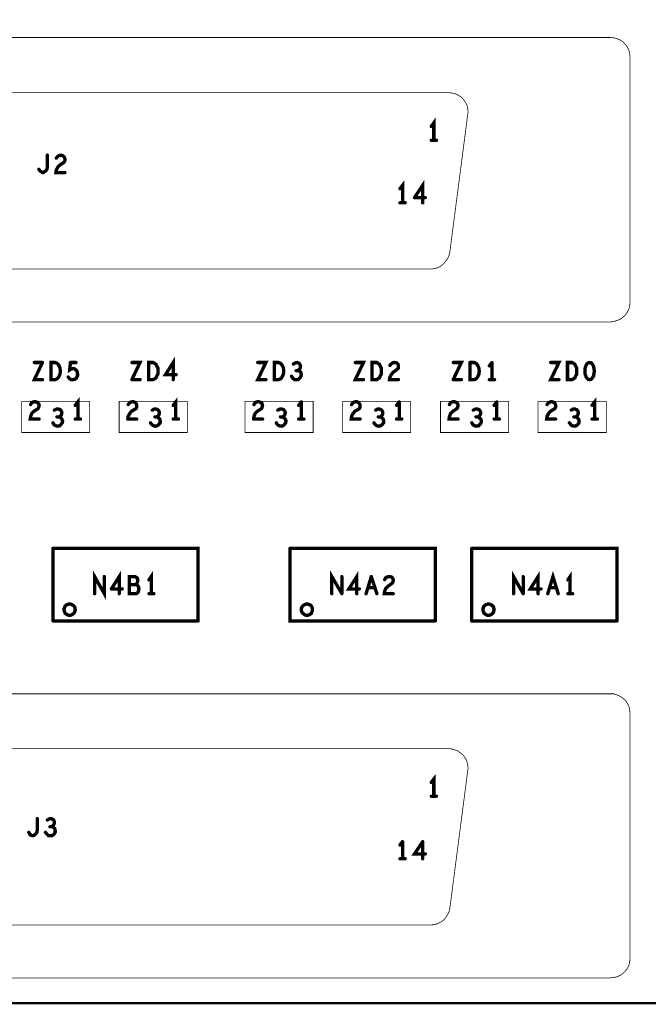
# Model space of a CAD drawing. Extents: x 23.5 to 56.6, y 21.5 to 42.6.
# Tile 8 of 38: x 34.8 to 36.5, y 30.2 to 32.9. Entities that reach past the tile are written whole.
import ezdxf

# ---------------------------------------------------------------- set-up
doc = ezdxf.new("R2010")
doc.units = 0
doc.layers.add('1', color=2, linetype='CONTINUOUS')

msp = doc.modelspace()

# ---------------------------------------------------------------- linework, layer by layer
at = {"layer": '1'}
for points, const_width in [([(51.994, 30.239), (26.584, 30.239), (26.584, 34.919)], 0.006), ([(36.361, 32.069), (36.371, 32.07), (36.379, 32.073), (36.388, 32.076), (36.395, 32.082), (36.402, 32.088), (36.407, 32.096), (36.411, 32.104), (36.413, 32.113), (36.414, 32.122), (36.414, 32.78), (36.413, 32.79), (36.411, 32.798), (36.407, 32.807), (36.402, 32.814), (36.395, 32.821), (36.388, 32.826), (36.379, 32.83), (36.371, 32.832), (36.361, 32.833), (33.309, 32.833)], 0.002), ([(33.256, 32.78), (33.256, 32.122), (33.257, 32.113), (33.26, 32.104), (33.264, 32.096), (33.269, 32.088), (33.275, 32.082), (33.283, 32.076), (33.291, 32.073), (33.3, 32.07), (33.309, 32.069), (36.361, 32.069)], 0.002), ([(33.756, 32.685), (35.926, 32.685), (35.935, 32.684), (35.944, 32.682), (35.953, 32.678), (35.96, 32.673), (35.967, 32.666), (35.972, 32.659), (35.976, 32.651), (35.978, 32.642), (35.979, 32.633), (35.978, 32.626), (35.93, 32.257), (35.928, 32.248), (35.924, 32.239), (35.919, 32.232), (35.913, 32.225), (35.906, 32.219), (35.898, 32.215), (35.889, 32.212), (35.878, 32.211)], 0.002), ([(35.878, 32.211), (33.804, 32.211), (33.795, 32.212), (33.786, 32.214), (33.778, 32.218), (33.77, 32.223), (33.764, 32.23), (33.758, 32.237), (33.754, 32.246), (33.752, 32.257), (33.703, 32.626)], 0.002), ([(35.887, 32.557), (35.887, 32.604), (35.88, 32.594)], 0.009), ([(35.88, 32.557), (35.894, 32.557)], 0.009), ([(34.848, 32.479), (34.849, 32.486), (34.849, 32.517)], 0.009), ([(34.886, 32.517), (34.881, 32.516), (34.877, 32.514), (34.873, 32.509)], 0.009), ([(34.882, 32.49), (34.894, 32.498), (34.896, 32.502), (34.896, 32.507), (34.895, 32.511)], 0.009), ([(34.886, 32.517), (34.891, 32.515), (34.895, 32.511)], 0.009), ([(34.848, 32.479), (34.845, 32.475), (34.841, 32.472), (34.837, 32.47), (34.833, 32.472), (34.829, 32.475), (34.826, 32.479)], 0.009), ([(34.882, 32.49), (34.877, 32.485), (34.873, 32.477), (34.872, 32.47), (34.896, 32.47)], 0.009), ([(35.803, 32.389), (35.803, 32.436), (35.796, 32.427)], 0.009), ([(35.857, 32.389), (35.857, 32.436), (35.835, 32.403)], 0.009), ([(35.835, 32.403), (35.864, 32.403)], 0.009), ([(35.796, 32.389), (35.81, 32.389)], 0.009), ([(34.836, 31.96), (34.814, 31.914), (34.836, 31.914)], 0.009), ([(34.836, 31.96), (34.814, 31.96)], 0.009), ([(34.883, 31.929), (34.881, 31.924), (34.878, 31.919), (34.875, 31.916), (34.87, 31.914), (34.859, 31.914), (34.859, 31.96), (34.87, 31.96), (34.875, 31.958), (34.878, 31.955), (34.881, 31.95), (34.883, 31.945), (34.884, 31.937), (34.883, 31.929)], 0.009), ([(34.911, 31.96), (34.909, 31.94), (34.914, 31.943), (34.918, 31.944), (34.922, 31.943), (34.926, 31.94), (34.929, 31.936), (34.93, 31.93), (34.93, 31.924), (34.927, 31.918), (34.923, 31.915), (34.918, 31.914), (34.912, 31.914), (34.908, 31.917), (34.905, 31.921)], 0.009), ([(34.911, 31.96), (34.926, 31.96)], 0.009), ([(35.076, 31.914), (35.098, 31.96), (35.076, 31.96)], 0.009), ([(35.146, 31.929), (35.143, 31.924), (35.141, 31.919), (35.137, 31.916), (35.133, 31.914), (35.121, 31.914), (35.121, 31.96), (35.133, 31.96), (35.137, 31.958), (35.141, 31.955), (35.143, 31.95), (35.146, 31.945), (35.146, 31.937), (35.146, 31.929)], 0.009), ([(35.187, 31.914), (35.187, 31.96), (35.166, 31.927), (35.195, 31.927)], 0.009), ([(35.414, 31.96), (35.436, 31.96), (35.414, 31.914), (35.436, 31.914)], 0.009), ([(35.459, 31.914), (35.459, 31.96), (35.47, 31.96), (35.475, 31.958), (35.478, 31.955), (35.481, 31.95), (35.483, 31.945), (35.484, 31.937), (35.483, 31.929), (35.481, 31.924), (35.478, 31.919), (35.475, 31.916), (35.47, 31.914), (35.459, 31.914)], 0.009), ([(35.522, 31.938), (35.525, 31.941), (35.528, 31.945), (35.529, 31.949), (35.528, 31.954), (35.525, 31.958), (35.52, 31.96), (35.515, 31.959), (35.51, 31.956)], 0.009), ([(35.698, 31.914), (35.676, 31.914), (35.698, 31.96), (35.676, 31.96)], 0.009), ([(35.746, 31.945), (35.743, 31.95), (35.741, 31.955), (35.737, 31.958), (35.733, 31.96), (35.721, 31.96), (35.721, 31.914), (35.733, 31.914), (35.737, 31.916), (35.741, 31.919), (35.743, 31.924), (35.746, 31.929), (35.746, 31.937), (35.746, 31.945)], 0.009), ([(35.792, 31.95), (35.791, 31.955), (35.787, 31.959), (35.781, 31.96), (35.777, 31.959), (35.773, 31.957), (35.769, 31.952)], 0.009), ([(35.778, 31.934), (35.789, 31.942), (35.792, 31.945), (35.792, 31.95)], 0.009), ([(35.939, 31.914), (35.961, 31.96), (35.939, 31.96)], 0.009), ([(35.984, 31.96), (35.984, 31.914), (35.995, 31.914)], 0.009), ([(36, 31.958), (35.995, 31.96), (35.984, 31.96)], 0.009), ([(36.006, 31.924), (36.008, 31.929), (36.009, 31.937), (36.008, 31.945), (36.006, 31.95), (36.003, 31.955), (36, 31.958)], 0.009), ([(36.036, 31.951), (36.043, 31.96)], 0.009), ([(36.043, 31.96), (36.043, 31.914)], 0.009), ([(36.223, 31.914), (36.201, 31.914), (36.223, 31.96), (36.201, 31.96)], 0.009), ([(36.271, 31.929), (36.268, 31.924), (36.266, 31.919), (36.262, 31.916), (36.258, 31.914), (36.246, 31.914), (36.246, 31.96), (36.258, 31.96), (36.262, 31.958), (36.266, 31.955), (36.268, 31.95), (36.271, 31.945), (36.271, 31.937), (36.271, 31.929)], 0.009), ([(36.305, 31.914), (36.301, 31.915), (36.297, 31.919), (36.295, 31.924), (36.293, 31.93), (36.293, 31.937), (36.293, 31.944), (36.295, 31.95), (36.297, 31.955), (36.301, 31.959), (36.305, 31.96), (36.31, 31.959), (36.313, 31.955), (36.316, 31.95), (36.317, 31.944), (36.318, 31.937), (36.317, 31.93), (36.316, 31.924), (36.313, 31.919), (36.31, 31.915), (36.305, 31.914)], 0.009), ([(35.505, 31.923), (35.508, 31.918), (35.513, 31.914), (35.518, 31.914), (35.523, 31.914), (35.527, 31.918), (35.53, 31.923), (35.531, 31.928), (35.53, 31.933), (35.526, 31.937), (35.522, 31.938), (35.517, 31.938)], 0.009), ([(35.778, 31.934), (35.773, 31.928), (35.769, 31.921), (35.768, 31.914), (35.792, 31.914)], 0.009), ([(36.006, 31.924), (36.003, 31.919), (36, 31.916), (35.995, 31.914)], 0.009), ([(35.076, 31.914), (35.098, 31.914)], 0.009), ([(35.939, 31.914), (35.961, 31.914)], 0.009), ([(36.05, 31.914), (36.036, 31.914)], 0.009), ([(34.963, 31.856), (34.78, 31.856), (34.78, 31.772)], 0.002), ([(34.78, 31.772), (34.963, 31.772), (34.963, 31.856)], 0.002), ([(34.822, 31.853), (34.826, 31.849), (34.827, 31.845), (34.826, 31.84), (34.824, 31.836), (34.813, 31.829), (34.807, 31.823), (34.804, 31.815), (34.803, 31.808), (34.827, 31.808)], 0.009), ([(34.822, 31.853), (34.816, 31.855), (34.811, 31.854), (34.807, 31.852), (34.804, 31.847)], 0.009), ([(34.924, 31.845), (34.931, 31.854), (34.931, 31.808)], 0.009), ([(35.042, 31.856), (35.225, 31.856), (35.225, 31.772), (35.042, 31.772), (35.042, 31.856)], 0.002), ([(35.066, 31.815), (35.07, 31.823), (35.075, 31.829), (35.087, 31.836), (35.089, 31.84), (35.089, 31.845), (35.088, 31.849), (35.084, 31.853), (35.079, 31.855), (35.074, 31.854), (35.07, 31.852), (35.066, 31.847)], 0.009), ([(35.194, 31.808), (35.194, 31.854), (35.187, 31.845)], 0.009), ([(35.38, 31.856), (35.38, 31.772), (35.563, 31.772), (35.563, 31.856), (35.38, 31.856)], 0.002), ([(35.427, 31.845), (35.426, 31.849), (35.422, 31.853), (35.416, 31.855), (35.411, 31.854), (35.407, 31.852), (35.404, 31.847)], 0.009), ([(35.413, 31.829), (35.424, 31.836), (35.426, 31.84), (35.427, 31.845)], 0.009), ([(35.524, 31.845), (35.531, 31.854)], 0.009), ([(35.531, 31.854), (35.531, 31.808)], 0.009), ([(35.642, 31.856), (35.825, 31.856), (35.825, 31.772), (35.642, 31.772), (35.642, 31.856)], 0.002), ([(35.666, 31.847), (35.67, 31.852), (35.674, 31.854), (35.679, 31.855), (35.684, 31.853), (35.688, 31.849), (35.689, 31.845), (35.689, 31.84), (35.687, 31.836), (35.675, 31.829), (35.67, 31.823), (35.666, 31.815), (35.665, 31.808), (35.689, 31.808)], 0.009), ([(35.787, 31.845), (35.794, 31.854)], 0.009), ([(35.794, 31.854), (35.794, 31.808)], 0.009), ([(35.905, 31.856), (35.905, 31.772), (36.088, 31.772), (36.088, 31.856), (35.905, 31.856)], 0.002), ([(35.951, 31.84), (35.949, 31.836), (35.938, 31.829), (35.932, 31.823), (35.929, 31.815), (35.928, 31.808), (35.952, 31.808)], 0.009), ([(35.951, 31.84), (35.952, 31.845), (35.951, 31.849), (35.947, 31.853), (35.941, 31.855), (35.936, 31.854), (35.932, 31.852), (35.929, 31.847)], 0.009), ([(36.049, 31.845), (36.056, 31.854)], 0.009), ([(36.056, 31.854), (36.056, 31.808)], 0.009), ([(36.167, 31.856), (36.35, 31.856), (36.35, 31.772), (36.167, 31.772), (36.167, 31.856)], 0.002), ([(36.191, 31.815), (36.195, 31.823), (36.2, 31.829), (36.212, 31.836), (36.214, 31.84), (36.214, 31.845), (36.213, 31.849), (36.209, 31.853), (36.204, 31.855), (36.199, 31.854), (36.195, 31.852), (36.191, 31.847)], 0.009), ([(36.319, 31.808), (36.319, 31.854), (36.312, 31.845)], 0.009), ([(34.864, 31.798), (34.867, 31.793), (34.872, 31.79), (34.877, 31.789), (34.882, 31.79), (34.886, 31.794), (34.889, 31.798), (34.89, 31.803), (34.888, 31.808), (34.884, 31.812), (34.88, 31.814), (34.875, 31.814)], 0.009), ([(34.88, 31.814), (34.884, 31.816), (34.887, 31.82), (34.888, 31.825), (34.887, 31.829), (34.884, 31.833), (34.879, 31.835), (34.874, 31.835), (34.868, 31.832)], 0.009), ([(35.066, 31.815), (35.065, 31.808)], 0.009), ([(35.138, 31.814), (35.143, 31.814), (35.146, 31.816), (35.149, 31.82), (35.15, 31.825), (35.149, 31.829), (35.146, 31.833), (35.141, 31.835), (35.136, 31.835), (35.131, 31.832)], 0.009), ([(35.143, 31.814), (35.147, 31.812), (35.151, 31.808), (35.152, 31.803), (35.152, 31.798), (35.149, 31.794), (35.144, 31.79)], 0.009), ([(35.404, 31.815), (35.403, 31.808)], 0.009), ([(35.413, 31.829), (35.407, 31.823), (35.404, 31.815)], 0.009), ([(35.48, 31.814), (35.484, 31.816), (35.487, 31.82), (35.488, 31.825), (35.487, 31.829), (35.484, 31.833), (35.479, 31.835), (35.474, 31.835), (35.468, 31.832)], 0.009), ([(35.49, 31.803), (35.488, 31.808), (35.484, 31.812), (35.48, 31.814), (35.475, 31.814)], 0.009), ([(35.738, 31.814), (35.743, 31.814), (35.746, 31.816), (35.749, 31.82), (35.75, 31.825), (35.749, 31.829), (35.746, 31.833), (35.741, 31.835), (35.736, 31.835), (35.731, 31.832)], 0.009), ([(35.743, 31.814), (35.747, 31.812), (35.751, 31.808), (35.752, 31.803)], 0.009), ([(35.993, 31.832), (35.999, 31.835)], 0.009), ([(36.005, 31.814), (36.009, 31.816), (36.012, 31.82), (36.013, 31.825), (36.012, 31.829), (36.009, 31.833), (36.004, 31.835), (35.999, 31.835)], 0.009), ([(36.015, 31.803), (36.013, 31.808), (36.009, 31.812), (36.005, 31.814), (36, 31.814)], 0.009), ([(36.191, 31.815), (36.19, 31.808), (36.214, 31.808)], 0.009), ([(36.268, 31.814), (36.272, 31.812), (36.276, 31.808), (36.277, 31.803), (36.277, 31.798), (36.274, 31.794), (36.269, 31.79), (36.264, 31.789), (36.259, 31.79), (36.255, 31.793), (36.251, 31.798)], 0.009), ([(36.256, 31.832), (36.261, 31.835), (36.266, 31.835), (36.271, 31.833), (36.274, 31.829), (36.275, 31.825), (36.274, 31.82), (36.271, 31.816), (36.268, 31.814), (36.263, 31.814)], 0.009), ([(34.938, 31.808), (34.924, 31.808)], 0.009), ([(35.065, 31.808), (35.089, 31.808)], 0.009), ([(35.144, 31.79), (35.139, 31.789), (35.134, 31.79), (35.13, 31.793), (35.126, 31.798)], 0.009), ([(35.187, 31.808), (35.201, 31.808)], 0.009), ([(35.403, 31.808), (35.427, 31.808)], 0.009), ([(35.464, 31.798), (35.467, 31.793), (35.472, 31.79), (35.477, 31.789), (35.482, 31.79), (35.486, 31.794), (35.489, 31.798), (35.49, 31.803)], 0.009), ([(35.538, 31.808), (35.524, 31.808)], 0.009), ([(35.752, 31.803), (35.752, 31.798), (35.749, 31.794), (35.744, 31.79), (35.739, 31.789), (35.734, 31.79), (35.73, 31.793), (35.726, 31.798)], 0.009), ([(35.801, 31.808), (35.787, 31.808)], 0.009), ([(36.002, 31.789), (35.997, 31.79), (35.992, 31.793), (35.989, 31.798)], 0.009), ([(36.015, 31.803), (36.014, 31.798), (36.011, 31.794), (36.007, 31.79), (36.002, 31.789)], 0.009), ([(36.063, 31.808), (36.049, 31.808)], 0.009), ([(36.312, 31.808), (36.326, 31.808)], 0.009), ([(34.864, 31.461), (34.864, 31.266)], 0.009), ([(34.864, 31.461), (35.254, 31.461), (35.254, 31.266)], 0.009), ([(35.501, 31.461), (35.501, 31.266), (35.891, 31.266)], 0.009), ([(35.891, 31.266), (35.891, 31.461), (35.501, 31.461)], 0.009), ([(35.989, 31.266), (35.989, 31.461)], 0.009), ([(35.989, 31.461), (36.379, 31.461), (36.379, 31.266)], 0.009), ([(34.976, 31.339), (34.976, 31.385), (35.002, 31.339), (35.002, 31.385)], 0.009), ([(35.042, 31.339), (35.042, 31.385), (35.021, 31.352)], 0.009), ([(35.122, 31.376), (35.128, 31.385), (35.128, 31.339)], 0.009), ([(35.64, 31.339), (35.613, 31.385), (35.613, 31.339)], 0.009), ([(35.687, 31.352), (35.659, 31.352), (35.68, 31.385), (35.68, 31.339)], 0.009), ([(36.127, 31.339), (36.101, 31.385), (36.101, 31.339)], 0.009), ([(36.175, 31.352), (36.146, 31.352), (36.167, 31.385), (36.167, 31.339)], 0.009), ([(36.193, 31.339), (36.207, 31.385), (36.221, 31.339)], 0.009), ([(36.253, 31.339), (36.253, 31.385), (36.247, 31.376)], 0.009), ([(35.084, 31.385), (35.069, 31.385), (35.069, 31.339), (35.088, 31.339), (35.092, 31.342), (35.094, 31.346), (35.095, 31.352), (35.094, 31.357), (35.091, 31.362), (35.087, 31.363)], 0.009), ([(35.069, 31.363), (35.087, 31.363), (35.089, 31.366)], 0.009), ([(35.089, 31.366), (35.091, 31.37), (35.092, 31.375), (35.091, 31.38), (35.088, 31.383), (35.084, 31.385)], 0.009), ([(35.64, 31.339), (35.64, 31.385)], 0.009), ([(35.719, 31.385), (35.705, 31.339)], 0.009), ([(35.734, 31.339), (35.719, 31.385)], 0.009), ([(35.755, 31.377), (35.758, 31.382), (35.762, 31.384), (35.767, 31.385), (35.773, 31.384), (35.777, 31.38), (35.778, 31.375), (35.777, 31.37), (35.775, 31.367), (35.764, 31.359), (35.758, 31.353), (35.755, 31.346), (35.754, 31.339), (35.778, 31.339)], 0.009), ([(36.127, 31.339), (36.127, 31.385)], 0.009), ([(35.021, 31.352), (35.05, 31.352)], 0.009), ([(35.135, 31.339), (35.122, 31.339)], 0.009), ([(35.71, 31.355), (35.729, 31.355)], 0.009), ([(36.216, 31.355), (36.198, 31.355)], 0.009), ([(36.26, 31.339), (36.247, 31.339)], 0.009), ([(34.924, 31.296), (34.923, 31.299), (34.923, 31.301), (34.922, 31.304), (34.92, 31.306), (34.918, 31.308), (34.916, 31.309), (34.914, 31.31), (34.911, 31.311), (34.909, 31.311), (34.906, 31.311), (34.904, 31.31), (34.901, 31.309), (34.899, 31.308), (34.897, 31.306), (34.896, 31.304), (34.895, 31.301), (34.894, 31.299), (34.894, 31.296), (34.894, 31.294), (34.895, 31.291), (34.896, 31.289), (34.897, 31.286), (34.899, 31.285), (34.901, 31.283), (34.904, 31.282), (34.906, 31.281), (34.909, 31.281), (34.911, 31.281), (34.914, 31.282), (34.916, 31.283), (34.918, 31.285), (34.92, 31.286), (34.922, 31.289), (34.923, 31.291), (34.923, 31.294), (34.924, 31.296)], 0.009), ([(35.561, 31.296), (35.561, 31.299), (35.56, 31.301), (35.559, 31.304), (35.558, 31.306), (35.556, 31.308), (35.554, 31.309), (35.551, 31.31), (35.549, 31.311), (35.546, 31.311), (35.544, 31.311), (35.541, 31.31), (35.539, 31.309), (35.537, 31.308), (35.535, 31.306), (35.533, 31.304), (35.532, 31.301), (35.531, 31.299), (35.531, 31.296), (35.531, 31.294), (35.532, 31.291), (35.533, 31.289), (35.535, 31.286), (35.537, 31.285), (35.539, 31.283), (35.541, 31.282), (35.544, 31.281), (35.546, 31.281), (35.549, 31.281), (35.551, 31.282), (35.554, 31.283), (35.556, 31.285), (35.558, 31.286), (35.559, 31.289), (35.56, 31.291), (35.561, 31.294), (35.561, 31.296)], 0.009), ([(36.049, 31.296), (36.048, 31.299), (36.048, 31.301), (36.047, 31.304), (36.045, 31.306), (36.043, 31.308), (36.041, 31.309), (36.039, 31.31), (36.036, 31.311), (36.034, 31.311), (36.031, 31.311), (36.029, 31.31), (36.026, 31.309), (36.024, 31.308), (36.022, 31.306), (36.021, 31.304), (36.02, 31.301), (36.019, 31.299), (36.019, 31.296), (36.019, 31.294), (36.02, 31.291), (36.021, 31.289), (36.022, 31.286), (36.024, 31.285), (36.026, 31.283), (36.029, 31.282), (36.031, 31.281), (36.034, 31.281), (36.036, 31.281), (36.039, 31.282), (36.041, 31.283), (36.043, 31.285), (36.045, 31.286), (36.047, 31.289), (36.048, 31.291), (36.048, 31.294), (36.049, 31.296)], 0.009), ([(35.254, 31.266), (34.864, 31.266)], 0.009), ([(35.989, 31.266), (36.379, 31.266)], 0.009), ([(33.309, 31.07), (33.3, 31.07), (33.291, 31.067), (33.283, 31.063), (33.275, 31.058), (33.269, 31.052), (33.264, 31.044), (33.26, 31.036), (33.257, 31.027), (33.256, 31.018), (33.256, 30.359), (33.257, 30.35), (33.26, 30.341), (33.264, 30.333), (33.269, 30.326), (33.275, 30.319), (33.283, 30.314), (33.291, 30.31), (33.3, 30.308), (33.309, 30.307), (36.361, 30.307)], 0.002), ([(36.361, 30.307), (36.371, 30.308), (36.379, 30.31), (36.388, 30.314), (36.395, 30.319), (36.402, 30.326), (36.407, 30.333), (36.411, 30.341), (36.413, 30.35), (36.414, 30.359), (36.414, 31.018), (36.413, 31.027), (36.411, 31.036), (36.407, 31.044), (36.402, 31.052), (36.395, 31.058), (36.388, 31.063), (36.379, 31.067), (36.371, 31.07), (36.361, 31.07), (33.309, 31.07)], 0.002), ([(33.756, 30.923), (35.926, 30.923), (35.935, 30.922), (35.944, 30.919), (35.953, 30.916), (35.96, 30.91), (35.967, 30.904), (35.972, 30.896), (35.976, 30.888), (35.978, 30.879), (35.979, 30.87), (35.978, 30.863), (35.93, 30.494), (35.928, 30.485), (35.924, 30.477), (35.919, 30.469), (35.913, 30.462), (35.906, 30.457), (35.898, 30.453), (35.889, 30.45), (35.878, 30.449)], 0.002), ([(35.878, 30.449), (33.804, 30.449), (33.795, 30.449), (33.786, 30.452), (33.778, 30.456), (33.77, 30.461), (33.764, 30.467), (33.758, 30.475), (33.754, 30.483), (33.752, 30.494), (33.703, 30.863)], 0.002), ([(35.887, 30.795), (35.887, 30.841), (35.88, 30.832)], 0.009), ([(35.88, 30.795), (35.894, 30.795)], 0.009), ([(34.822, 30.704), (34.822, 30.735)], 0.009), ([(34.859, 30.735), (34.854, 30.734), (34.849, 30.731)], 0.009), ([(34.859, 30.735), (34.864, 30.733), (34.867, 30.729), (34.868, 30.724), (34.867, 30.72), (34.864, 30.716), (34.861, 30.713), (34.856, 30.713)], 0.009), ([(34.822, 30.704), (34.821, 30.698), (34.817, 30.693), (34.814, 30.69), (34.809, 30.689), (34.805, 30.69), (34.802, 30.693)], 0.009), ([(34.861, 30.713), (34.865, 30.712), (34.869, 30.708), (34.87, 30.703), (34.87, 30.698), (34.867, 30.693), (34.862, 30.689), (34.857, 30.689), (34.852, 30.689), (34.848, 30.693), (34.844, 30.698)], 0.009), ([(34.799, 30.698), (34.802, 30.693)], 0.009), ([(35.796, 30.664), (35.803, 30.673)], 0.009), ([(35.803, 30.673), (35.803, 30.627)], 0.009), ([(35.864, 30.64), (35.835, 30.64), (35.857, 30.673)], 0.009), ([(35.857, 30.673), (35.857, 30.627)], 0.009), ([(35.81, 30.627), (35.796, 30.627)], 0.009)]:
    msp.add_lwpolyline(points, dxfattribs=dict(at, const_width=const_width))
for points, const_width in [([(35.88225, 32.594, 1), (35.87775, 32.594, 1)], 0.0045), ([(35.88225, 32.557, 1), (35.87775, 32.557, 1)], 0.0045), ([(35.88925, 32.557, 1), (35.88475, 32.557, 1)], 0.0045), ([(35.89625, 32.557, 1), (35.89175, 32.557, 1)], 0.0045), ([(34.85125, 32.517, 1), (34.84675, 32.517, 1)], 0.0045), ([(34.87525, 32.509, 1), (34.87075, 32.509, 1)], 0.0045), ([(34.88825, 32.517, 1), (34.88375, 32.517, 1)], 0.0045), ([(34.88825, 32.517, 1), (34.88375, 32.517, 1)], 0.0045), ([(34.89725, 32.511, 1), (34.89275, 32.511, 1)], 0.0045), ([(34.89725, 32.511, 1), (34.89275, 32.511, 1)], 0.0045), ([(34.82825, 32.479, 1), (34.82375, 32.479, 1)], 0.0045), ([(34.85025, 32.479, 1), (34.84575, 32.479, 1)], 0.0045), ([(34.85025, 32.479, 1), (34.84575, 32.479, 1)], 0.0045), ([(34.88425, 32.49, 1), (34.87975, 32.49, 1)], 0.0045), ([(34.88425, 32.49, 1), (34.87975, 32.49, 1)], 0.0045), ([(34.89825, 32.47, 1), (34.89375, 32.47, 1)], 0.0045), ([(35.79825, 32.427, 1), (35.79375, 32.427, 1)], 0.0045), ([(35.83725, 32.403, 1), (35.83275, 32.403, 1)], 0.0045), ([(35.83725, 32.403, 1), (35.83275, 32.403, 1)], 0.0045), ([(35.86625, 32.403, 1), (35.86175, 32.403, 1)], 0.0045), ([(35.79825, 32.389, 1), (35.79375, 32.389, 1)], 0.0045), ([(35.80525, 32.389, 1), (35.80075, 32.389, 1)], 0.0045), ([(35.81225, 32.389, 1), (35.80775, 32.389, 1)], 0.0045), ([(35.85925, 32.389, 1), (35.85475, 32.389, 1)], 0.0045), ([(35.8785, 32.211, 1), (35.8775, 32.211, 1)], 0.001), ([(35.8785, 32.211, 1), (35.8775, 32.211, 1)], 0.001), ([(36.3615, 32.069, 1), (36.3605, 32.069, 1)], 0.001), ([(36.3615, 32.069, 1), (36.3605, 32.069, 1)], 0.001), ([(34.81625, 31.96, 1), (34.81175, 31.96, 1)], 0.0045), ([(34.83825, 31.96, 1), (34.83375, 31.96, 1)], 0.0045), ([(34.83825, 31.96, 1), (34.83375, 31.96, 1)], 0.0045), ([(34.91325, 31.96, 1), (34.90875, 31.96, 1)], 0.0045), ([(34.91325, 31.96, 1), (34.90875, 31.96, 1)], 0.0045), ([(34.92825, 31.96, 1), (34.92375, 31.96, 1)], 0.0045), ([(35.07825, 31.96, 1), (35.07375, 31.96, 1)], 0.0045), ([(35.41625, 31.96, 1), (35.41175, 31.96, 1)], 0.0045), ([(35.51225, 31.956, 1), (35.50775, 31.956, 1)], 0.0045), ([(35.67825, 31.96, 1), (35.67375, 31.96, 1)], 0.0045), ([(35.77125, 31.952, 1), (35.76675, 31.952, 1)], 0.0045), ([(35.79425, 31.95, 1), (35.78975, 31.95, 1)], 0.0045), ([(35.79425, 31.95, 1), (35.78975, 31.95, 1)], 0.0045), ([(35.94125, 31.96, 1), (35.93675, 31.96, 1)], 0.0045), ([(35.98625, 31.96, 1), (35.98175, 31.96, 1)], 0.0045), ([(35.98625, 31.96, 1), (35.98175, 31.96, 1)], 0.0045), ([(36.00225, 31.958, 1), (35.99775, 31.958, 1)], 0.0045), ([(36.00225, 31.958, 1), (35.99775, 31.958, 1)], 0.0045), ([(36.03825, 31.951, 1), (36.03375, 31.951, 1)], 0.0045), ([(36.04525, 31.96, 1), (36.04075, 31.96, 1)], 0.0045), ([(36.04525, 31.96, 1), (36.04075, 31.96, 1)], 0.0045), ([(36.20325, 31.96, 1), (36.19875, 31.96, 1)], 0.0045), ([(34.88525, 31.929, 1), (34.88075, 31.929, 1)], 0.0045), ([(34.88525, 31.929, 1), (34.88075, 31.929, 1)], 0.0045), ([(34.90725, 31.921, 1), (34.90275, 31.921, 1)], 0.0045), ([(35.14825, 31.929, 1), (35.14375, 31.929, 1)], 0.0045), ([(35.14825, 31.929, 1), (35.14375, 31.929, 1)], 0.0045), ([(35.19725, 31.927, 1), (35.19275, 31.927, 1)], 0.0045), ([(35.50725, 31.923, 1), (35.50275, 31.923, 1)], 0.0045), ([(35.51925, 31.938, 1), (35.51475, 31.938, 1)], 0.0045), ([(35.52425, 31.938, 1), (35.51975, 31.938, 1)], 0.0045), ([(35.74825, 31.945, 1), (35.74375, 31.945, 1)], 0.0045), ([(35.74825, 31.945, 1), (35.74375, 31.945, 1)], 0.0045), ([(35.78025, 31.934, 1), (35.77575, 31.934, 1)], 0.0045), ([(35.78025, 31.934, 1), (35.77575, 31.934, 1)], 0.0045), ([(36.00825, 31.924, 1), (36.00375, 31.924, 1)], 0.0045), ([(36.00825, 31.924, 1), (36.00375, 31.924, 1)], 0.0045), ([(36.27325, 31.929, 1), (36.26875, 31.929, 1)], 0.0045), ([(36.27325, 31.929, 1), (36.26875, 31.929, 1)], 0.0045), ([(34.83825, 31.914, 1), (34.83375, 31.914, 1)], 0.0045), ([(35.07825, 31.914, 1), (35.07375, 31.914, 1)], 0.0045), ([(35.07825, 31.914, 1), (35.07375, 31.914, 1)], 0.0045), ([(35.10025, 31.914, 1), (35.09575, 31.914, 1)], 0.0045), ([(35.18925, 31.914, 1), (35.18475, 31.914, 1)], 0.0045), ([(35.43825, 31.914, 1), (35.43375, 31.914, 1)], 0.0045), ([(35.46125, 31.914, 1), (35.45675, 31.914, 1)], 0.0045), ([(35.46125, 31.914, 1), (35.45675, 31.914, 1)], 0.0045), ([(35.70025, 31.914, 1), (35.69575, 31.914, 1)], 0.0045), ([(35.79425, 31.914, 1), (35.78975, 31.914, 1)], 0.0045), ([(35.94125, 31.914, 1), (35.93675, 31.914, 1)], 0.0045), ([(35.94125, 31.914, 1), (35.93675, 31.914, 1)], 0.0045), ([(35.96325, 31.914, 1), (35.95875, 31.914, 1)], 0.0045), ([(35.99725, 31.914, 1), (35.99275, 31.914, 1)], 0.0045), ([(35.99725, 31.914, 1), (35.99275, 31.914, 1)], 0.0045), ([(36.03825, 31.914, 1), (36.03375, 31.914, 1)], 0.0045), ([(36.04525, 31.914, 1), (36.04075, 31.914, 1)], 0.0045), ([(36.05225, 31.914, 1), (36.04775, 31.914, 1)], 0.0045), ([(36.22525, 31.914, 1), (36.22075, 31.914, 1)], 0.0045), ([(36.30725, 31.914, 1), (36.30275, 31.914, 1)], 0.0045), ([(36.30725, 31.914, 1), (36.30275, 31.914, 1)], 0.0045), ([(34.80625, 31.847, 1), (34.80175, 31.847, 1)], 0.0045), ([(34.82425, 31.853, 1), (34.81975, 31.853, 1)], 0.0045), ([(34.82425, 31.853, 1), (34.81975, 31.853, 1)], 0.0045), ([(34.92625, 31.845, 1), (34.92175, 31.845, 1)], 0.0045), ([(34.9635, 31.856, 1), (34.9625, 31.856, 1)], 0.001), ([(34.9635, 31.856, 1), (34.9625, 31.856, 1)], 0.001), ([(35.0425, 31.856, 1), (35.0415, 31.856, 1)], 0.001), ([(35.0425, 31.856, 1), (35.0415, 31.856, 1)], 0.001), ([(35.06825, 31.847, 1), (35.06375, 31.847, 1)], 0.0045), ([(35.18925, 31.845, 1), (35.18475, 31.845, 1)], 0.0045), ([(35.3805, 31.856, 1), (35.3795, 31.856, 1)], 0.001), ([(35.3805, 31.856, 1), (35.3795, 31.856, 1)], 0.001), ([(35.40625, 31.847, 1), (35.40175, 31.847, 1)], 0.0045), ([(35.42925, 31.845, 1), (35.42475, 31.845, 1)], 0.0045), ([(35.42925, 31.845, 1), (35.42475, 31.845, 1)], 0.0045), ([(35.52625, 31.845, 1), (35.52175, 31.845, 1)], 0.0045), ([(35.53325, 31.854, 1), (35.52875, 31.854, 1)], 0.0045), ([(35.53325, 31.854, 1), (35.52875, 31.854, 1)], 0.0045), ([(35.6425, 31.856, 1), (35.6415, 31.856, 1)], 0.001), ([(35.6425, 31.856, 1), (35.6415, 31.856, 1)], 0.001), ([(35.66825, 31.847, 1), (35.66375, 31.847, 1)], 0.0045), ([(35.78925, 31.845, 1), (35.78475, 31.845, 1)], 0.0045), ([(35.79625, 31.854, 1), (35.79175, 31.854, 1)], 0.0045), ([(35.79625, 31.854, 1), (35.79175, 31.854, 1)], 0.0045), ([(35.9055, 31.856, 1), (35.9045, 31.856, 1)], 0.001), ([(35.9055, 31.856, 1), (35.9045, 31.856, 1)], 0.001), ([(35.93125, 31.847, 1), (35.92675, 31.847, 1)], 0.0045), ([(35.95325, 31.84, 1), (35.94875, 31.84, 1)], 0.0045), ([(35.95325, 31.84, 1), (35.94875, 31.84, 1)], 0.0045), ([(36.05125, 31.845, 1), (36.04675, 31.845, 1)], 0.0045), ([(36.05825, 31.854, 1), (36.05375, 31.854, 1)], 0.0045), ([(36.05825, 31.854, 1), (36.05375, 31.854, 1)], 0.0045), ([(36.1675, 31.856, 1), (36.1665, 31.856, 1)], 0.001), ([(36.1675, 31.856, 1), (36.1665, 31.856, 1)], 0.001), ([(36.19325, 31.847, 1), (36.18875, 31.847, 1)], 0.0045), ([(36.31425, 31.845, 1), (36.30975, 31.845, 1)], 0.0045), ([(34.87025, 31.832, 1), (34.86575, 31.832, 1)], 0.0045), ([(34.87725, 31.814, 1), (34.87275, 31.814, 1)], 0.0045), ([(34.88225, 31.814, 1), (34.87775, 31.814, 1)], 0.0045), ([(35.06825, 31.815, 1), (35.06375, 31.815, 1)], 0.0045), ([(35.06825, 31.815, 1), (35.06375, 31.815, 1)], 0.0045), ([(35.13325, 31.832, 1), (35.12875, 31.832, 1)], 0.0045), ([(35.14025, 31.814, 1), (35.13575, 31.814, 1)], 0.0045), ([(35.14525, 31.814, 1), (35.14075, 31.814, 1)], 0.0045), ([(35.40625, 31.815, 1), (35.40175, 31.815, 1)], 0.0045), ([(35.40625, 31.815, 1), (35.40175, 31.815, 1)], 0.0045), ([(35.41525, 31.829, 1), (35.41075, 31.829, 1)], 0.0045), ([(35.41525, 31.829, 1), (35.41075, 31.829, 1)], 0.0045), ([(35.47025, 31.832, 1), (35.46575, 31.832, 1)], 0.0045), ([(35.47725, 31.814, 1), (35.47275, 31.814, 1)], 0.0045), ([(35.48225, 31.814, 1), (35.47775, 31.814, 1)], 0.0045), ([(35.73325, 31.832, 1), (35.72875, 31.832, 1)], 0.0045), ([(35.74025, 31.814, 1), (35.73575, 31.814, 1)], 0.0045), ([(35.74525, 31.814, 1), (35.74075, 31.814, 1)], 0.0045), ([(35.99525, 31.832, 1), (35.99075, 31.832, 1)], 0.0045), ([(36.00125, 31.835, 1), (35.99675, 31.835, 1)], 0.0045), ([(36.00125, 31.835, 1), (35.99675, 31.835, 1)], 0.0045), ([(36.00225, 31.814, 1), (35.99775, 31.814, 1)], 0.0045), ([(36.00725, 31.814, 1), (36.00275, 31.814, 1)], 0.0045), ([(36.19325, 31.815, 1), (36.18875, 31.815, 1)], 0.0045), ([(36.19325, 31.815, 1), (36.18875, 31.815, 1)], 0.0045), ([(36.25825, 31.832, 1), (36.25375, 31.832, 1)], 0.0045), ([(36.26525, 31.814, 1), (36.26075, 31.814, 1)], 0.0045), ([(36.27025, 31.814, 1), (36.26575, 31.814, 1)], 0.0045), ([(34.82925, 31.808, 1), (34.82475, 31.808, 1)], 0.0045), ([(34.86625, 31.798, 1), (34.86175, 31.798, 1)], 0.0045), ([(34.92625, 31.808, 1), (34.92175, 31.808, 1)], 0.0045), ([(34.93325, 31.808, 1), (34.92875, 31.808, 1)], 0.0045), ([(34.94025, 31.808, 1), (34.93575, 31.808, 1)], 0.0045), ([(35.06725, 31.808, 1), (35.06275, 31.808, 1)], 0.0045), ([(35.06725, 31.808, 1), (35.06275, 31.808, 1)], 0.0045), ([(35.09125, 31.808, 1), (35.08675, 31.808, 1)], 0.0045), ([(35.12825, 31.798, 1), (35.12375, 31.798, 1)], 0.0045), ([(35.14625, 31.79, 1), (35.14175, 31.79, 1)], 0.0045), ([(35.14625, 31.79, 1), (35.14175, 31.79, 1)], 0.0045), ([(35.18925, 31.808, 1), (35.18475, 31.808, 1)], 0.0045), ([(35.19625, 31.808, 1), (35.19175, 31.808, 1)], 0.0045), ([(35.20325, 31.808, 1), (35.19875, 31.808, 1)], 0.0045), ([(35.40525, 31.808, 1), (35.40075, 31.808, 1)], 0.0045), ([(35.40525, 31.808, 1), (35.40075, 31.808, 1)], 0.0045), ([(35.42925, 31.808, 1), (35.42475, 31.808, 1)], 0.0045), ([(35.46625, 31.798, 1), (35.46175, 31.798, 1)], 0.0045), ([(35.49225, 31.803, 1), (35.48775, 31.803, 1)], 0.0045), ([(35.49225, 31.803, 1), (35.48775, 31.803, 1)], 0.0045), ([(35.52625, 31.808, 1), (35.52175, 31.808, 1)], 0.0045), ([(35.53325, 31.808, 1), (35.52875, 31.808, 1)], 0.0045), ([(35.54025, 31.808, 1), (35.53575, 31.808, 1)], 0.0045), ([(35.69125, 31.808, 1), (35.68675, 31.808, 1)], 0.0045), ([(35.72825, 31.798, 1), (35.72375, 31.798, 1)], 0.0045), ([(35.75425, 31.803, 1), (35.74975, 31.803, 1)], 0.0045), ([(35.75425, 31.803, 1), (35.74975, 31.803, 1)], 0.0045), ([(35.78925, 31.808, 1), (35.78475, 31.808, 1)], 0.0045), ([(35.79625, 31.808, 1), (35.79175, 31.808, 1)], 0.0045), ([(35.80325, 31.808, 1), (35.79875, 31.808, 1)], 0.0045), ([(35.95425, 31.808, 1), (35.94975, 31.808, 1)], 0.0045), ([(35.99125, 31.798, 1), (35.98675, 31.798, 1)], 0.0045), ([(36.00425, 31.789, 1), (35.99975, 31.789, 1)], 0.0045), ([(36.00425, 31.789, 1), (35.99975, 31.789, 1)], 0.0045), ([(36.01725, 31.803, 1), (36.01275, 31.803, 1)], 0.0045), ([(36.01725, 31.803, 1), (36.01275, 31.803, 1)], 0.0045), ([(36.05125, 31.808, 1), (36.04675, 31.808, 1)], 0.0045), ([(36.05825, 31.808, 1), (36.05375, 31.808, 1)], 0.0045), ([(36.06525, 31.808, 1), (36.06075, 31.808, 1)], 0.0045), ([(36.21625, 31.808, 1), (36.21175, 31.808, 1)], 0.0045), ([(36.25325, 31.798, 1), (36.24875, 31.798, 1)], 0.0045), ([(36.31425, 31.808, 1), (36.30975, 31.808, 1)], 0.0045), ([(36.32125, 31.808, 1), (36.31675, 31.808, 1)], 0.0045), ([(36.32825, 31.808, 1), (36.32375, 31.808, 1)], 0.0045), ([(34.7805, 31.772, 1), (34.7795, 31.772, 1)], 0.001), ([(34.7805, 31.772, 1), (34.7795, 31.772, 1)], 0.001), ([(34.86625, 31.461, 1), (34.86175, 31.461, 1)], 0.0045), ([(34.86625, 31.461, 1), (34.86175, 31.461, 1)], 0.0045), ([(35.50325, 31.461, 1), (35.49875, 31.461, 1)], 0.0045), ([(35.50325, 31.461, 1), (35.49875, 31.461, 1)], 0.0045), ([(35.99125, 31.461, 1), (35.98675, 31.461, 1)], 0.0045), ([(35.99125, 31.461, 1), (35.98675, 31.461, 1)], 0.0045), ([(35.00425, 31.385, 1), (34.99975, 31.385, 1)], 0.0045), ([(35.08625, 31.385, 1), (35.08175, 31.385, 1)], 0.0045), ([(35.08625, 31.385, 1), (35.08175, 31.385, 1)], 0.0045), ([(35.09125, 31.366, 1), (35.08675, 31.366, 1)], 0.0045), ([(35.09125, 31.366, 1), (35.08675, 31.366, 1)], 0.0045), ([(35.12425, 31.376, 1), (35.11975, 31.376, 1)], 0.0045), ([(35.64225, 31.385, 1), (35.63775, 31.385, 1)], 0.0045), ([(35.72125, 31.385, 1), (35.71675, 31.385, 1)], 0.0045), ([(35.72125, 31.385, 1), (35.71675, 31.385, 1)], 0.0045), ([(35.75725, 31.377, 1), (35.75275, 31.377, 1)], 0.0045), ([(36.12925, 31.385, 1), (36.12475, 31.385, 1)], 0.0045), ([(36.24925, 31.376, 1), (36.24475, 31.376, 1)], 0.0045), ([(34.97825, 31.339, 1), (34.97375, 31.339, 1)], 0.0045), ([(35.02325, 31.352, 1), (35.01875, 31.352, 1)], 0.0045), ([(35.02325, 31.352, 1), (35.01875, 31.352, 1)], 0.0045), ([(35.04425, 31.339, 1), (35.03975, 31.339, 1)], 0.0045), ([(35.05225, 31.352, 1), (35.04775, 31.352, 1)], 0.0045), ([(35.07125, 31.363, 1), (35.06675, 31.363, 1)], 0.0045), ([(35.08925, 31.363, 1), (35.08475, 31.363, 1)], 0.0045), ([(35.12425, 31.339, 1), (35.11975, 31.339, 1)], 0.0045), ([(35.13025, 31.339, 1), (35.12575, 31.339, 1)], 0.0045), ([(35.13725, 31.339, 1), (35.13275, 31.339, 1)], 0.0045), ([(35.61525, 31.339, 1), (35.61075, 31.339, 1)], 0.0045), ([(35.64225, 31.339, 1), (35.63775, 31.339, 1)], 0.0045), ([(35.64225, 31.339, 1), (35.63775, 31.339, 1)], 0.0045), ([(35.68225, 31.339, 1), (35.67775, 31.339, 1)], 0.0045), ([(35.68925, 31.352, 1), (35.68475, 31.352, 1)], 0.0045), ([(35.70725, 31.339, 1), (35.70275, 31.339, 1)], 0.0045), ([(35.71225, 31.355, 1), (35.70775, 31.355, 1)], 0.0045), ([(35.73125, 31.355, 1), (35.72675, 31.355, 1)], 0.0045), ([(35.73625, 31.339, 1), (35.73175, 31.339, 1)], 0.0045), ([(35.78025, 31.339, 1), (35.77575, 31.339, 1)], 0.0045), ([(36.10325, 31.339, 1), (36.09875, 31.339, 1)], 0.0045), ([(36.12925, 31.339, 1), (36.12475, 31.339, 1)], 0.0045), ([(36.12925, 31.339, 1), (36.12475, 31.339, 1)], 0.0045), ([(36.16925, 31.339, 1), (36.16475, 31.339, 1)], 0.0045), ([(36.17725, 31.352, 1), (36.17275, 31.352, 1)], 0.0045), ([(36.19525, 31.339, 1), (36.19075, 31.339, 1)], 0.0045), ([(36.20025, 31.355, 1), (36.19575, 31.355, 1)], 0.0045), ([(36.21825, 31.355, 1), (36.21375, 31.355, 1)], 0.0045), ([(36.22325, 31.339, 1), (36.21875, 31.339, 1)], 0.0045), ([(36.24925, 31.339, 1), (36.24475, 31.339, 1)], 0.0045), ([(36.25525, 31.339, 1), (36.25075, 31.339, 1)], 0.0045), ([(36.26225, 31.339, 1), (36.25775, 31.339, 1)], 0.0045), ([(34.92625, 31.296, 1), (34.92175, 31.296, 1)], 0.0045), ([(34.92625, 31.296, 1), (34.92175, 31.296, 1)], 0.0045), ([(35.56325, 31.296, 1), (35.55875, 31.296, 1)], 0.0045), ([(35.56325, 31.296, 1), (35.55875, 31.296, 1)], 0.0045), ([(36.05125, 31.296, 1), (36.04675, 31.296, 1)], 0.0045), ([(36.05125, 31.296, 1), (36.04675, 31.296, 1)], 0.0045), ([(34.86625, 31.266, 1), (34.86175, 31.266, 1)], 0.0045), ([(34.86625, 31.266, 1), (34.86175, 31.266, 1)], 0.0045), ([(35.25625, 31.266, 1), (35.25175, 31.266, 1)], 0.0045), ([(35.25625, 31.266, 1), (35.25175, 31.266, 1)], 0.0045), ([(35.89325, 31.266, 1), (35.88875, 31.266, 1)], 0.0045), ([(35.89325, 31.266, 1), (35.88875, 31.266, 1)], 0.0045), ([(35.99125, 31.266, 1), (35.98675, 31.266, 1)], 0.0045), ([(35.99125, 31.266, 1), (35.98675, 31.266, 1)], 0.0045), ([(36.38125, 31.266, 1), (36.37675, 31.266, 1)], 0.0045), ([(36.38125, 31.266, 1), (36.37675, 31.266, 1)], 0.0045), ([(35.88225, 30.832, 1), (35.87775, 30.832, 1)], 0.0045), ([(35.88225, 30.795, 1), (35.87775, 30.795, 1)], 0.0045), ([(35.88925, 30.795, 1), (35.88475, 30.795, 1)], 0.0045), ([(35.89625, 30.795, 1), (35.89175, 30.795, 1)], 0.0045), ([(34.82425, 30.735, 1), (34.81975, 30.735, 1)], 0.0045), ([(34.85125, 30.731, 1), (34.84675, 30.731, 1)], 0.0045), ([(34.86125, 30.735, 1), (34.85675, 30.735, 1)], 0.0045), ([(34.86125, 30.735, 1), (34.85675, 30.735, 1)], 0.0045), ([(34.82425, 30.704, 1), (34.81975, 30.704, 1)], 0.0045), ([(34.82425, 30.704, 1), (34.81975, 30.704, 1)], 0.0045), ([(34.85825, 30.713, 1), (34.85375, 30.713, 1)], 0.0045), ([(34.86325, 30.713, 1), (34.85875, 30.713, 1)], 0.0045), ([(34.80125, 30.698, 1), (34.79675, 30.698, 1)], 0.0045), ([(34.80425, 30.693, 1), (34.79975, 30.693, 1)], 0.0045), ([(34.80425, 30.693, 1), (34.79975, 30.693, 1)], 0.0045), ([(34.84625, 30.698, 1), (34.84175, 30.698, 1)], 0.0045), ([(35.79825, 30.664, 1), (35.79375, 30.664, 1)], 0.0045), ([(35.80525, 30.673, 1), (35.80075, 30.673, 1)], 0.0045), ([(35.80525, 30.673, 1), (35.80075, 30.673, 1)], 0.0045), ([(35.85925, 30.673, 1), (35.85475, 30.673, 1)], 0.0045), ([(35.85925, 30.673, 1), (35.85475, 30.673, 1)], 0.0045), ([(35.79825, 30.627, 1), (35.79375, 30.627, 1)], 0.0045), ([(35.80525, 30.627, 1), (35.80075, 30.627, 1)], 0.0045), ([(35.81225, 30.627, 1), (35.80775, 30.627, 1)], 0.0045), ([(35.85925, 30.627, 1), (35.85475, 30.627, 1)], 0.0045), ([(35.86625, 30.64, 1), (35.86175, 30.64, 1)], 0.0045), ([(35.8785, 30.449, 1), (35.8775, 30.449, 1)], 0.001), ([(35.8785, 30.449, 1), (35.8775, 30.449, 1)], 0.001), ([(36.3615, 30.307, 1), (36.3605, 30.307, 1)], 0.001), ([(36.3615, 30.307, 1), (36.3605, 30.307, 1)], 0.001)]:
    msp.add_lwpolyline(points, format="xyb", close=True, dxfattribs=dict(at, const_width=const_width))

doc.saveas('drawing.dxf')
